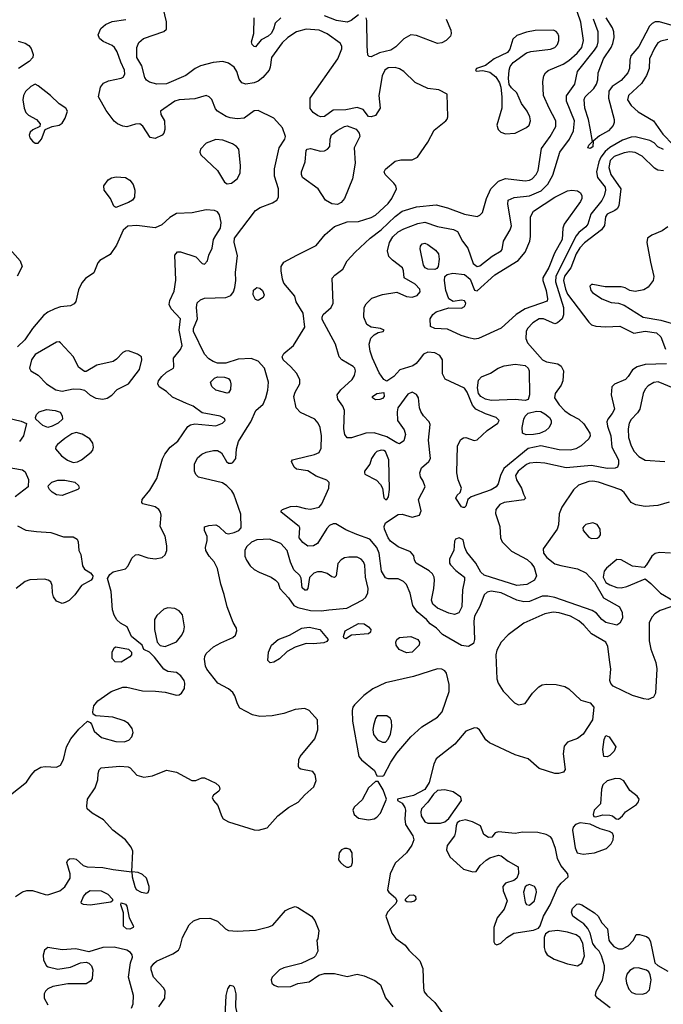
# Model space of a CAD drawing. Extents: x 1173079 to 1307053, y 522583 to 678478.
# Tile 76 of 256: x 1222605 to 1227163, y 534122 to 541092. Entities that reach past the tile are written whole.
import ezdxf

# ---------------------------------------------------------------- set-up
doc = ezdxf.new("R2010")
doc.units = 0

msp = doc.modelspace()

# ---------------------------------------------------------------- linework, layer by layer
at = {"layer": '0CON20XD'}
for points in [[(1223525, 540648.2), (1223503.4, 540663.4), (1223491.9, 540681.9), (1223470.7, 540765), (1223435.5, 540825), (1223434.5, 540895), (1223449.5, 540930.5), (1223481.5, 540958.5), (1223625, 541008.1), (1223644.2, 541025), (1223645.5, 541075.5), (1223611.8, 541215)], [(1227185, 538655.6), (1227035, 538650), (1226978, 538635), (1226945, 538614.2), (1226915, 538566.2), (1226894.4, 538545.6), (1226817.4, 538512.6), (1226797.8, 538492.2), (1226793.2, 538435), (1226817.9, 538335), (1226802.1, 538305), (1226769.1, 538265), (1226762.9, 538245), (1226767.1, 538215), (1226790.7, 538145), (1226798.9, 538065), (1226845.5, 537975), (1226846.7, 537945), (1226838, 537925), (1226822.4, 537917.6), (1226765, 537914.7), (1226655, 537935.3), (1226475, 537919.1), (1226325, 537952.2), (1226265, 537957.1), (1226215, 537952.4), (1226195, 537942.9), (1226136.2, 537895), (1226117.3, 537865), (1226122.5, 537835), (1226159.2, 537775), (1226172, 537732), (1226187.5, 537705), (1226175, 537693.8), (1226036.9, 537673.1), (1226005, 537658.9), (1225977.5, 537625), (1225975.4, 537595), (1226005.3, 537505), (1226009.1, 537425), (1226021.8, 537395), (1226088.3, 537328.3), (1226199.5, 537269.5), (1226227.7, 537245), (1226247.9, 537215), (1226265.4, 537155.4), (1226250, 537125), (1226196.2, 537093.8), (1226125, 537086.7), (1225895, 537160), (1225870.6, 537180.6), (1225835.5, 537245), (1225772.2, 537322.2), (1225756.6, 537356.6), (1225745, 537410), (1225716.4, 537423.6), (1225692.5, 537415), (1225685, 537400), (1225678.8, 537335), (1225649.2, 537275), (1225648, 537245), (1225655, 537233.3), (1225693.3, 537193.3), (1225754.2, 537145), (1225755.7, 537125), (1225740.5, 537055), (1225737.5, 536935), (1225715, 536893.8), (1225685, 536881.9), (1225645, 536890), (1225564.4, 536925), (1225530.4, 536955), (1225522.4, 536982.4), (1225538.5, 537065), (1225543.1, 537125), (1225541.4, 537145), (1225528.9, 537168.9), (1225505, 537191.1), (1225414, 537245), (1225402, 537265), (1225395.7, 537295.7), (1225372, 537325), (1225285, 537359.6), (1225231.4, 537401.4), (1225214.6, 537425), (1225189.2, 537485), (1225185.4, 537505), (1225195, 537529.4), (1225285, 537588.5), (1225315, 537591.9), (1225385, 537569.4), (1225435.5, 537584.5), (1225449.2, 537615), (1225430, 537695), (1225475.6, 537784.4), (1225462.9, 537825), (1225444.2, 537855), (1225438, 537885), (1225451.2, 537918.8), (1225503.8, 537965), (1225514, 537985), (1225499.5, 538115), (1225512.5, 538225), (1225506, 538245), (1225465, 538286.9), (1225445, 538319.2), (1225436.1, 538345), (1225429.6, 538415), (1225415, 538439.5), (1225385, 538454.5), (1225355, 538440.5), (1225282.7, 538345), (1225277.3, 538315), (1225281.1, 538255), (1225327.3, 538187.3), (1225336.8, 538155), (1225325, 538111.4), (1225295, 538089.1), (1225275, 538095.4), (1225205, 538139.7), (1225115, 538168.1), (1225055.7, 538164.3), (1224955, 538131.9), (1224925, 538132.5), (1224908.1, 538155), (1224900, 538195), (1224904.6, 538325), (1224893.9, 538355), (1224857.3, 538405), (1224854.6, 538435), (1224879, 538471), (1224960.6, 538545), (1224976.9, 538573.1), (1224984.5, 538605), (1224978.5, 538625), (1224967.1, 538637.1), (1224887.5, 538685), (1224867.1, 538705), (1224841.9, 538795), (1224748.3, 538968.3), (1224746.9, 538985), (1224755, 539004), (1224812, 539055), (1224824.3, 539085), (1224818.7, 539261.3), (1224836.3, 539283.7), (1224893.7, 539326.3), (1224925, 539383.8), (1224980, 539445), (1225086.4, 539545), (1225165, 539604), (1225265, 539698.7), (1225315, 539736), (1225415, 539766.3), (1225555, 539780), (1225635, 539760.5), (1225755, 539716), (1225845, 539697.8), (1225865, 539707.1), (1225882.2, 539727.8), (1225910.9, 539825), (1225942.9, 539895), (1225995, 539948.7), (1226045, 539967.3), (1226185, 539950), (1226215, 539954.7), (1226235, 539966.2), (1226262.7, 539995), (1226277.7, 540025), (1226299.9, 540180.1), (1226362.5, 540265), (1226402.3, 540335), (1226401.2, 540375), (1226356, 540466), (1226314.6, 540555), (1226310, 540655), (1226317, 540693), (1226328.1, 540715), (1226348.3, 540731.7), (1226455, 540777.9), (1226495, 540802.4), (1226552.5, 540855), (1226585.9, 540895), (1226597.2, 540945), (1226578.2, 541075), (1226533.5, 541205)], [(1225005, 541126.7), (1224952.9, 541085), (1224925, 541074.1), (1224848.8, 541085), (1224765, 541118.2)], [(1222575.7, 534884.3), (1222625, 534918.6), (1222655, 534927.1), (1222697, 534927), (1222785, 534898.5), (1222805, 534897.3), (1222888.6, 534925), (1222925, 534953.5), (1222962.5, 535015), (1222963.8, 535045), (1222939.2, 535125), (1222947, 535143), (1222958.6, 535151.4), (1222985, 535154.4), (1223005, 535148.9), (1223054.6, 535104.6), (1223083.9, 535093.9), (1223195, 535090), (1223267.1, 535077.1), (1223400, 535060), (1223407.1, 535205), (1223395.4, 535235), (1223355, 535286.9), (1223265, 535354.3), (1223198.5, 535428.5), (1223118, 535475), (1223083.3, 535505), (1223080, 535525), (1223086.7, 535575), (1223138.8, 535655), (1223159.3, 535710.7), (1223160, 535755), (1223169.3, 535780.7), (1223182.5, 535795), (1223315, 535807.1), (1223373, 535803), (1223386.9, 535796.9), (1223434.3, 535744.3), (1223485, 535730), (1223545, 535738.6), (1223645, 535780), (1223715, 535765.8), (1223825, 535705.7), (1223853, 535707), (1223895, 535724.2), (1223915, 535724.3), (1223995, 535686.9), (1224017.1, 535665), (1224022, 535645), (1224015, 535631.2), (1223977.3, 535602.7), (1223968.8, 535585), (1223978, 535565), (1224009.3, 535529.3), (1224033.3, 535455), (1224045.4, 535435.4), (1224085, 535412.7), (1224265, 535356.5), (1224295.4, 535354.6), (1224358.8, 535371.2), (1224433, 535457), (1224510, 535515), (1224578.1, 535551.9), (1224624.5, 535605), (1224688.8, 535661.2), (1224704.3, 535705), (1224697.3, 535747.3), (1224680.5, 535770.5), (1224596.1, 535786.1), (1224583.6, 535793.6), (1224578.8, 535805), (1224582.2, 535855), (1224591.5, 535875), (1224695, 536002), (1224717.8, 536065), (1224714.4, 536135), (1224655, 536200.6), (1224624.4, 536215.6), (1224555, 536208.8), (1224475, 536179.6), (1224393.6, 536163.6), (1224305, 536159.4), (1224255, 536170.8), (1224165, 536218.8), (1224147.9, 536247.9), (1224130, 536305), (1224115, 536328.1), (1224084.2, 536355), (1224007.5, 536395), (1223931.4, 536495), (1223921.9, 536515), (1223914.4, 536565), (1223915.7, 536585), (1223925.8, 536605), (1223977.9, 536652.1), (1224028.7, 536681.3), (1224115, 536718.8), (1224133.8, 536735), (1224144.2, 536765), (1224140.8, 536785), (1224118.1, 536825), (1224074.7, 536934.7), (1224053.6, 537023.6), (1224028.6, 537095), (1224005, 537207.5), (1223982, 537255), (1223946.2, 537295), (1223923.3, 537335), (1223920, 537355), (1223933.8, 537405), (1223933.9, 537433.9), (1223913.8, 537475), (1223915, 537502.5), (1223945, 537512), (1223995, 537515.6), (1224015.8, 537505), (1224065, 537455.8), (1224085, 537451.4), (1224125, 537460.6), (1224158, 537475), (1224174.4, 537495), (1224172.1, 537592.1), (1224122.7, 537732.7), (1224106.5, 537756.5), (1224072.5, 537792.5), (1224042, 537812), (1223872.2, 537852.2), (1223853, 537873), (1223843.8, 537895), (1223842.5, 537945), (1223865, 537990), (1223895, 538016.9), (1223925, 538030.5), (1223977.4, 538042.6), (1224005, 538040.9), (1224034.3, 538025), (1224070, 537965), (1224085, 537952.5), (1224105, 537951.4), (1224115, 537957.1), (1224136.7, 537985), (1224140, 538055), (1224153.8, 538106.2), (1224216.9, 538205), (1224241.9, 538245), (1224277.1, 538325), (1224328.9, 538371.1), (1224348.2, 538415), (1224361.7, 538468.3), (1224366.7, 538525), (1224338.4, 538625), (1224295, 538674), (1224245, 538692.7), (1224151.7, 538688.3), (1224065, 538659.2), (1224005, 538661.1), (1223975, 538672.2), (1223945, 538690.6), (1223914.2, 538724.2), (1223835.3, 538885), (1223836.8, 538905), (1223864, 538975), (1223856.6, 539055), (1223863.2, 539086.8), (1223885, 539107.7), (1223915, 539120.3), (1224065, 539124.6), (1224100.9, 539139.1), (1224120.6, 539165), (1224130, 539195), (1224135.8, 539245), (1224133.2, 539303.2), (1224147.4, 539422.6), (1224124, 539515), (1224127.3, 539545), (1224275, 539740.9), (1224307.8, 539762.2), (1224395.7, 539795), (1224425.6, 539815), (1224437.8, 539835), (1224439.2, 539895), (1224408.8, 539985), (1224409.1, 540035), (1224443.3, 540185), (1224481.9, 540245), (1224488.1, 540265), (1224466.6, 540326.6), (1224405, 540394), (1224295, 540448.6), (1224265, 540445.6), (1224195, 540395.6), (1224145, 540389.5), (1224095, 540396.5), (1224066.9, 540406.9), (1224005, 540444.4), (1223991.7, 540461.7), (1223965, 540526.7), (1223946.7, 540545), (1223925, 540554), (1223845, 540530.5), (1223735.3, 540524.7), (1223705, 540515.5), (1223603.3, 540445), (1223605, 540420), (1223630.8, 540375), (1223634, 540315), (1223625, 540287.5), (1223613.3, 540275), (1223565, 540250.8), (1223528.8, 540258.8), (1223477.3, 540337.3), (1223455, 540353.8), (1223425, 540352), (1223365, 540333.3), (1223335, 540337.8), (1223298, 540355), (1223275, 540374.3), (1223218.7, 540448.7), (1223163.5, 540545), (1223176.8, 540613.2), (1223198.5, 540641.5), (1223235, 540659.1), (1223323.5, 540676.5), (1223338, 540685), (1223350, 540705), (1223348.5, 540735), (1223320.7, 540790.7), (1223295, 540864.3), (1223275.9, 540895.9), (1223259.2, 540909.2), (1223197.1, 540937.1), (1223169.5, 540959.5), (1223161.2, 540985), (1223180.3, 541029.7), (1223212.9, 541057.1), (1223261.2, 541078.8), (1223356.4, 541093.6)], [(1224454.2, 541105.8), (1224413.8, 541066.2), (1224403.2, 541025), (1224386.8, 540995), (1224365, 540974.6), (1224315, 540950), (1224275, 540900), (1224265, 540901.2), (1224252, 540915), (1224247.5, 540935), (1224262.5, 540995), (1224266.5, 541105)], [(1227165, 540173.5), (1227125, 540192.5), (1227099.2, 540219.2), (1227067.3, 540237.3), (1226965, 540261.3), (1226935, 540259.1), (1226875, 540239.7), (1226785, 540187.4), (1226750.5, 540159.5), (1226721.2, 540118.8), (1226706.2, 540085), (1226689.8, 540015), (1226698.1, 539975), (1226751.4, 539905), (1226754.2, 539885), (1226744.2, 539845), (1226728.4, 539811.6), (1226648.8, 539715), (1226627.5, 539645), (1226615.4, 539625), (1226565, 539584.7), (1226545, 539560.8), (1226402, 539275), (1226400.8, 539235), (1226457.5, 539055), (1226456.6, 539003.4), (1226446.7, 538975), (1226415, 538945.9), (1226395, 538939.7), (1226315, 538974.7), (1226284, 538975), (1226238.2, 538945), (1226200.9, 538905), (1226192.7, 538885), (1226190.5, 538835), (1226200.5, 538805), (1226308.5, 538685), (1226335, 538669.6), (1226415.2, 538655.3), (1226440, 538640), (1226455.5, 538605), (1226452.5, 538535), (1226439.6, 538505), (1226396.2, 538445), (1226391.5, 538415), (1226425, 538365.5), (1226465, 538323.8), (1226505, 538293.8), (1226564.2, 538265), (1226600.2, 538230.2), (1226641.9, 538165), (1226644.4, 538145), (1226635.6, 538125), (1226582, 538075), (1226543.8, 538055), (1226505, 538045.4), (1226425, 538047.6), (1226295, 538074.3), (1226205, 538056.7), (1226034.8, 537915.2), (1226010, 537865), (1225993.8, 537805), (1225979.5, 537785), (1225945, 537764.7), (1225803.3, 537715), (1225780, 537695), (1225765, 537647.5), (1225755, 537637.5), (1225745, 537637.5), (1225735, 537643.3), (1225693.3, 537705), (1225703.3, 537725), (1225724.1, 537745.9), (1225733.8, 537775), (1225710.5, 537835), (1225701.1, 537885), (1225705.6, 538075), (1225730.2, 538119.8), (1225748.1, 538131.9), (1225765, 538133.1), (1225823.8, 538113.8), (1225845, 538116.4), (1225915, 538183.8), (1225992, 538235), (1226000.8, 538255), (1225980, 538275), (1225905, 538301.2), (1225835, 538334.1), (1225811.9, 538361.8), (1225775, 538454.6), (1225755, 538482.4), (1225617.4, 538547.4), (1225600, 538585), (1225599.4, 538685), (1225580.8, 538715), (1225545, 538733.6), (1225495, 538738.9), (1225464.6, 538725), (1225433.3, 538685), (1225412.5, 538657.5), (1225388.3, 538641.7), (1225296.9, 538613.1), (1225254.2, 538565), (1225205, 538532), (1225185, 538545.8), (1225152, 538592), (1225103.6, 538695), (1225087.8, 538745), (1225080, 538795), (1225091.7, 538838.3), (1225115, 538861.2), (1225145, 538876.7), (1225180, 538885), (1225186.7, 538895), (1225160, 538905), (1225094.2, 538914.2), (1225064, 538935), (1225042.5, 538985), (1225044.1, 539054.1), (1225059.7, 539080.3), (1225099.8, 539120.2), (1225174.5, 539145.5), (1225275, 539162.9), (1225345, 539132.9), (1225385, 539127.7), (1225420.2, 539139.8), (1225441.1, 539165), (1225437.8, 539185), (1225405, 539220.5), (1225327.5, 539265), (1225323.8, 539315), (1225316.2, 539335), (1225245, 539389.4), (1225220.6, 539415), (1225211.1, 539455), (1225224.7, 539515), (1225247.6, 539555), (1225285, 539588.8), (1225325, 539611.2), (1225425, 539648.7), (1225475, 539657.3), (1225565, 539626.7), (1225676.8, 539606.8), (1225705, 539592.5), (1225740.4, 539525), (1225778.2, 539475), (1225817.5, 539365), (1225843.8, 539345), (1225865, 539350.4), (1225951.7, 539418.3), (1226015, 539454.3), (1226021.4, 539465), (1226031.4, 539525), (1226078.8, 539605), (1226087.4, 539632.6), (1226061.1, 539785), (1226065.6, 539814.4), (1226106, 539834), (1226214.8, 539845.2), (1226298.8, 539881.2), (1226345, 539927.1), (1226380.1, 539989.9), (1226430.4, 540155), (1226498.4, 540245), (1226526.4, 540305), (1226533.3, 540375), (1226478.5, 540515), (1226476.6, 540553.4), (1226537.3, 540635), (1226555.4, 540725), (1226676.2, 540875), (1226694.2, 540905), (1226702.7, 540935), (1226701.6, 541005), (1226668.4, 541095)], [(1225626, 541095), (1225658.3, 541018.3), (1225660, 540995), (1225656, 540975), (1225625, 540944.2), (1225595, 540927.5), (1225565, 540924.2), (1225415, 540980), (1225375, 540984.3), (1225325, 540955.7), (1225269.6, 540900.4), (1225233.9, 540876.1), (1225153.8, 540856.2), (1225095, 540828.8), (1225080, 540830), (1225070.8, 540840.8), (1225067, 540903), (1225064.4, 541085), (1225058.6, 541105)], [(1227315, 541025.2), (1227135, 541077.3), (1227105, 541076.4), (1227084.6, 541065.4), (1227065.4, 541044.6), (1226989, 540901), (1226934.1, 540835), (1226926.4, 540805), (1226924.2, 540745), (1226912.4, 540715), (1226865, 540660.4), (1226800.3, 540619.7), (1226778.2, 540585), (1226774, 540535), (1226816, 540385), (1226816.1, 540365), (1226807.2, 540342.8), (1226775.2, 540304.8), (1226711.5, 540268.5), (1226667.5, 540232.5), (1226665, 540192.5), (1226645, 540178.8), (1226627.5, 540185), (1226635, 540202.5), (1226661.7, 540228.3), (1226645, 540323.3), (1226633.6, 540385), (1226607.3, 540465), (1226602.6, 540527.4), (1226610, 540545), (1226670, 540605), (1226690, 540635), (1226699.2, 540665), (1226702.9, 540715), (1226740.6, 540815), (1226794.7, 540895), (1226806.5, 540923.5), (1226814.7, 540965), (1226813.1, 541005), (1226802.4, 541035), (1226758.2, 541105)], [(1227205, 537676.9), (1227125, 537652.5), (1227035, 537645.5), (1226968.5, 537658.5), (1226935, 537673.5), (1226885.3, 537745.3), (1226862.7, 537762.7), (1226705, 537817.5), (1226665, 537825.3), (1226636.9, 537823.1), (1226563.7, 537796.3), (1226527.1, 537762.9), (1226445, 537641.9), (1226426.8, 537593.2), (1226420.9, 537515), (1226411.8, 537485), (1226311.5, 537345), (1226314.6, 537315), (1226338.5, 537285), (1226395, 537239.3), (1226437.5, 537227.5), (1226555, 537204.1), (1226615, 537176.8), (1226675, 537109.6), (1226739.2, 536999.2), (1226852.9, 536935), (1226871.5, 536895), (1226874.5, 536855), (1226855, 536820), (1226835, 536805.8), (1226755, 536824.6), (1226727.9, 536845), (1226690.1, 536890.1), (1226659.5, 536909.5), (1226395, 537002.4), (1226345, 537011.6), (1226305, 537011.6), (1226215, 536974.1), (1226175, 536970.3), (1226125, 536983.4), (1226015, 537034.2), (1225943.2, 537046.8), (1225915, 537039.6), (1225895, 537020.5), (1225862.9, 536937.1), (1225825, 536870), (1225820.6, 536835), (1225825.5, 536704.5), (1225818, 536675), (1225784.5, 536655.5), (1225735, 536662.3), (1225598.6, 536738.6), (1225556.9, 536785), (1225512.9, 536815), (1225485, 536845.6), (1225419.2, 536899.2), (1225390, 536945), (1225371.2, 537031.2), (1225343.7, 537093.7), (1225323.8, 537115), (1225285, 537133.3), (1225215, 537132.9), (1225195, 537140), (1225168.1, 537188.1), (1225151.1, 537315), (1225135.6, 537355.6), (1225085, 537413.5), (1224992.9, 537447.1), (1224915, 537479.6), (1224845, 537522.5), (1224825, 537523.3), (1224799.1, 537510.9), (1224779.4, 537490.6), (1224715, 537382.9), (1224685, 537368.1), (1224645, 537364.5), (1224610.1, 537390.1), (1224584.5, 537425), (1224588.8, 537495), (1224584.1, 537504.1), (1224456.7, 537605), (1224456.7, 537615), (1224466.7, 537625), (1224523.4, 537646.6), (1224565, 537647.8), (1224629.4, 537630.6), (1224665, 537627.8), (1224725, 537640), (1224746.1, 537663.9), (1224795.5, 537775), (1224796.7, 537816.7), (1224781.3, 537831.3), (1224705, 537860.5), (1224645, 537897.1), (1224565, 537908.8), (1224550, 537925), (1224530, 537965), (1224537.5, 537975), (1224555, 537981.4), (1224692.7, 538012.7), (1224725, 538028.6), (1224740.9, 538059.1), (1224742.9, 538145), (1224733.3, 538205), (1224720, 538235), (1224694.5, 538264.5), (1224595, 538312.2), (1224563.3, 538345), (1224546.4, 538425), (1224555.4, 538454.6), (1224588.6, 538515), (1224590, 538545), (1224565, 538590), (1224525.4, 538635.4), (1224470, 538685), (1224462.9, 538705), (1224475, 538729.2), (1224545, 538785.8), (1224624.4, 538915), (1224612.9, 539015), (1224563.3, 539095), (1224553.3, 539135), (1224476.2, 539226.2), (1224465.4, 539255.4), (1224456.7, 539315), (1224457.1, 539345), (1224475.5, 539374.5), (1224568.8, 539425), (1224705, 539492.9), (1224769.7, 539570.3), (1224835, 539627.1), (1224925, 539660), (1225005, 539663.1), (1225095, 539691.5), (1225125, 539707.7), (1225215, 539790.4), (1225239.6, 539825), (1225273.3, 539895), (1225268.1, 539915), (1225254.1, 539934.1), (1225192.5, 539995), (1225187.5, 540015), (1225195.6, 540034.4), (1225265, 540090), (1225305, 540098.8), (1225385, 540099.4), (1225422, 540118), (1225495.4, 540224.6), (1225539.5, 540310.5), (1225623.3, 540375), (1225631.7, 540388.3), (1225636.2, 540405), (1225632.5, 540565), (1225573.9, 540593.9), (1225495, 540604.3), (1225405, 540646.9), (1225325.3, 540725.3), (1225295, 540744.6), (1225265, 540752.3), (1225215, 540751.5), (1225190, 540735), (1225171.9, 540695), (1225148.1, 540555), (1225159.2, 540465), (1225125, 540414.3), (1225095, 540404), (1225075, 540406.2), (1225036.5, 540456.5), (1224995, 540471.1), (1224915.9, 540454.1), (1224825, 540450.8), (1224764.2, 540405.8), (1224735, 540404.3), (1224715, 540412.9), (1224684, 540435), (1224663.2, 540463.2), (1224662.5, 540535), (1224857.9, 540815), (1224885.6, 540885), (1224885.7, 540905), (1224874.6, 540924.6), (1224781.8, 540991.8), (1224727, 541017), (1224635, 541024.7), (1224565, 541005.4), (1224505, 540966.4), (1224463.4, 540926.6), (1224387.5, 540825), (1224380, 540755), (1224371.9, 540735), (1224328, 540682), (1224295, 540656.9), (1224265, 540644.6), (1224205.7, 540635.7), (1224178.8, 540645), (1224160.2, 540670.2), (1224143.3, 540725), (1224124.7, 540754.7), (1224085, 540784.5), (1224044.6, 540794.6), (1223975, 540789.3), (1223885, 540764.6), (1223847.1, 540745), (1223782.5, 540697.5), (1223645, 540637.3), (1223575.4, 540634.6), (1223525, 540648.2)], [(1226045, 540284.2), (1226115, 540289.2), (1226195, 540327.5), (1226212.5, 540345), (1226221.9, 540375), (1226217.1, 540405), (1226200, 540445), (1226158.4, 540498.4), (1226126.2, 540575), (1226088.3, 540608.3), (1226072.4, 540632.4), (1226066.7, 540675), (1226070.5, 540735), (1226079.4, 540760.6), (1226100.6, 540789.4), (1226195, 540856.7), (1226225, 540865.5), (1226365, 540882.2), (1226395, 540894.4), (1226412.9, 540915), (1226424.3, 540945), (1226424.3, 540975), (1226417.1, 540995), (1226405, 541008.8), (1226385, 541017.5), (1226255, 541015.6), (1226195, 541004.3), (1226125, 540980), (1226097, 540953), (1226076.2, 540883.8), (1226060.5, 540859.5), (1225966, 540815), (1225905, 540766.2), (1225840, 540745), (1225833, 540737), (1225838.3, 540728.3), (1225885, 540731.2), (1225935, 540719.2), (1225976, 540686), (1226003.1, 540645), (1226013.1, 540615), (1226020, 540545), (1226020, 540465), (1225984.2, 540344.2), (1225994.3, 540314.3), (1226013.3, 540295), (1226045, 540284.2)], [(1222595, 540938.9), (1222645, 540926.5), (1222669.7, 540909.7), (1222687.5, 540887.5), (1222700, 540845), (1222698, 540825), (1222673.3, 540796.7), (1222595.8, 540745)], [(1227195, 540951.3), (1227145, 540940.4), (1227125, 540927.3), (1227100.3, 540889.7), (1227064.8, 540815.2), (1227061.8, 540745), (1227044.3, 540695.7), (1227009.1, 540640.8), (1226917.5, 540555), (1226909.5, 540525), (1226935.3, 540485.3), (1226985, 540439.1), (1227094.3, 540375), (1227160.7, 540280.7), (1227233.8, 540205)], [(1222715, 540217.1), (1222735, 540218.6), (1222760.6, 540245), (1222785.9, 540314.1), (1222835, 540335.8), (1222885, 540346), (1222905, 540358.8), (1222928, 540395), (1222942.9, 540445), (1222932.5, 540465), (1222885, 540496.5), (1222822.7, 540555), (1222735, 540624.5), (1222715, 540634.4), (1222685, 540618.2), (1222646.8, 540583.2), (1222631.4, 540555), (1222627.3, 540525), (1222637.5, 540465), (1222648.9, 540435), (1222668, 540415), (1222725, 540384), (1222750, 540355), (1222747.5, 540335), (1222697.8, 540312.2), (1222680, 540295), (1222672.5, 540275), (1222676.9, 540255), (1222695, 540231.9), (1222715, 540217.1)], [(1224855, 539784.4), (1224815, 539787.8), (1224770, 539815), (1224718, 539895), (1224608.6, 539975), (1224600.6, 539995), (1224601.1, 540015), (1224626.5, 540085), (1224633.1, 540165), (1224640, 540175), (1224665, 540180.8), (1224735, 540161.1), (1224765, 540164.4), (1224785, 540174.3), (1224801.2, 540195), (1224803.9, 540246.1), (1224814.1, 540275.9), (1224853, 540307), (1224904.4, 540335.6), (1224925, 540339.2), (1224987.3, 540317.3), (1225009.5, 540289.5), (1225014, 540265), (1224973.5, 540185), (1224980.4, 540075), (1224961.1, 539965), (1224904.4, 539825.6), (1224881.3, 539798.7), (1224855, 539784.4)], [(1224075, 539929.2), (1224105, 539934.3), (1224145, 539965.8), (1224165.5, 540005), (1224168.3, 540058.3), (1224156.2, 540176.2), (1224140.8, 540195), (1224113.3, 540213.3), (1224045, 540238.5), (1223995, 540243.1), (1223925, 540218), (1223886.7, 540175), (1223880, 540155), (1223887.5, 540135), (1224005, 540022.9), (1224055, 539942), (1224075, 539929.2)], [(1227165, 540021.5), (1227125, 540026.4), (1227099.7, 540039.7), (1227014.4, 540124.4), (1226965, 540151.6), (1226925.2, 540155.2), (1226885, 540149.8), (1226815, 540122), (1226786.2, 540093.8), (1226777.6, 540045), (1226792.7, 539995), (1226862.7, 539895), (1226847.8, 539775), (1226836.2, 539753.8), (1226819.8, 539740.2), (1226765, 539714.4), (1226754.7, 539695), (1226745.8, 539635), (1226726.3, 539603.7), (1226605, 539512.4), (1226572.5, 539477.5), (1226545, 539433.1), (1226508.9, 539335), (1226463.3, 539275), (1226457.1, 539245), (1226470.2, 539185), (1226485, 539148.2), (1226635, 538950.8), (1226655, 538931.9), (1226685, 538921.5), (1226755, 538917.1), (1226855, 538921.3), (1226955, 538872.3), (1227035, 538886.1), (1227114.7, 538874.7), (1227145, 538846.7), (1227179.2, 538759.2)], [(1223285, 539763.3), (1223271.4, 539771.4), (1223247.8, 539825), (1223204.6, 539885), (1223201.8, 539915), (1223232.7, 539957.3), (1223255, 539971.5), (1223288.3, 539978.3), (1223355, 539974), (1223385, 539956.7), (1223408, 539925), (1223420, 539885), (1223418, 539835), (1223404, 539815), (1223375, 539797.8), (1223285, 539763.3)], [(1225825, 538829.7), (1225785, 538838.4), (1225730.8, 538855), (1225635, 538900), (1225545.8, 538905.8), (1225515, 538920), (1225511.4, 538975), (1225531.9, 539005), (1225555, 539023.5), (1225645, 539051.9), (1225735, 539050), (1225755, 539060.8), (1225762.9, 539075), (1225764.2, 539085), (1225755, 539102), (1225735, 539105.6), (1225675, 539097.5), (1225645, 539116), (1225624.1, 539174.1), (1225612.5, 539245), (1225615.6, 539274.4), (1225631.8, 539288.2), (1225672.5, 539297.5), (1225755, 539287.1), (1225796.2, 539255), (1225825, 539178), (1225845, 539173.3), (1225969.2, 539285), (1226135, 539386.8), (1226184.6, 539445), (1226217.7, 539525), (1226223.8, 539556.2), (1226222.5, 539695), (1226244.8, 539735.2), (1226395, 539835.3), (1226485, 539879.5), (1226515.7, 539885.7), (1226555, 539880.8), (1226575.6, 539865.6), (1226585.7, 539845), (1226586.7, 539825), (1226577.5, 539805), (1226460.7, 539645), (1226452.5, 539615), (1226445.8, 539535), (1226392.2, 539437.8), (1226352.2, 539337.8), (1226309.2, 539265), (1226309.2, 539245), (1226334.1, 539175), (1226344.2, 539115), (1226341.2, 539098.8), (1226185, 539045.9), (1226120.5, 539005), (1226015, 538908.5), (1225855, 538834.2), (1225825, 538829.7)], [(1222540, 535605), (1222654, 535695), (1222686, 535745), (1222715, 535776.2), (1222755, 535800), (1222785, 535805.8), (1222865, 535801.2), (1222894.2, 535815.8), (1222915.7, 535855), (1222935.7, 535945), (1222967.9, 536002.1), (1223025, 536068.8), (1223085, 536126.7), (1223105, 536116.7), (1223113.3, 536105), (1223132, 536055), (1223185, 536011.5), (1223285, 535981.8), (1223345, 535980.4), (1223377.3, 535992.7), (1223400.5, 536015), (1223409.5, 536045), (1223401.1, 536075), (1223375, 536110), (1223345, 536128.9), (1223265, 536153.3), (1223144.1, 536164.1), (1223126.2, 536176.2), (1223122.3, 536192.3), (1223130.6, 536235), (1223158.9, 536271.1), (1223252.5, 536335), (1223335, 536367.3), (1223365, 536367.9), (1223475, 536341.3), (1223568, 536338), (1223635, 536330.5), (1223715, 536310.8), (1223735, 536312.5), (1223751.2, 536325), (1223772.3, 536357.7), (1223775.8, 536394.2), (1223770, 536415), (1223746.6, 536446.6), (1223715, 536470), (1223655, 536477.8), (1223625, 536494.4), (1223559.7, 536579.7), (1223523.6, 536613.6), (1223483.6, 536633.6), (1223472.5, 536665), (1223396, 536725), (1223366, 536795), (1223318.8, 536818.8), (1223294.2, 536844.2), (1223275, 536876.7), (1223263.6, 536913.6), (1223252.5, 537045), (1223227.5, 537135), (1223244, 537165), (1223266.6, 537183.4), (1223355.6, 537204.4), (1223372.5, 537225), (1223399.4, 537280.6), (1223425.7, 537304.3), (1223445, 537305.7), (1223512.4, 537282.4), (1223565, 537274.7), (1223614.6, 537285.4), (1223636.7, 537303.3), (1223647.5, 537335), (1223647.1, 537367.1), (1223635.3, 537435.3), (1223600.8, 537505), (1223607.5, 537585), (1223603.5, 537605), (1223591.1, 537625), (1223565, 537642.9), (1223477.5, 537665), (1223471.2, 537675), (1223472.5, 537695), (1223527.7, 537762.3), (1223576.6, 537843.4), (1223617.1, 537982.9), (1223634, 538016), (1223670, 538065), (1223725, 538108.1), (1223795, 538211.1), (1223815, 538224.5), (1223845, 538231.1), (1223995, 538215.5), (1224042, 538235), (1224060, 538255), (1224055, 538267.5), (1224024.6, 538284.6), (1223898.1, 538308.1), (1223834.7, 538354.7), (1223785.7, 538375), (1223688.6, 538418.6), (1223645, 538458.9), (1223593.4, 538493.4), (1223584.2, 538515), (1223589.4, 538535), (1223611.9, 538565), (1223645, 538596.7), (1223693.8, 538625), (1223698, 538635), (1223693.5, 538695), (1223743.6, 538756.4), (1223755.4, 538785), (1223734.2, 538895), (1223743.6, 538975), (1223678.8, 539045), (1223664.6, 539075), (1223668.8, 539105), (1223699.5, 539170.5), (1223711.9, 539248.1), (1223703.5, 539425), (1223721.7, 539448.3), (1223745, 539449.4), (1223852.7, 539412.7), (1223897.5, 539365), (1223915, 539360), (1223936, 539385), (1223944, 539425), (1223968, 539475), (1223976.9, 539535), (1223995, 539564.4), (1224028.2, 539615), (1224032.1, 539655), (1224020.3, 539710.3), (1224005, 539731.2), (1223985, 539742), (1223925, 539746.7), (1223827.5, 539725), (1223715, 539719.6), (1223668.9, 539691.1), (1223611.7, 539638.3), (1223565, 539618.2), (1223435, 539635.4), (1223370.5, 539629.5), (1223338.9, 539601.1), (1223291.8, 539495), (1223245, 539430), (1223172, 539388), (1223159.1, 539370.9), (1223129.4, 539300.6), (1223071.2, 539258.8), (1223045, 539228), (1223021.1, 539178.9), (1223003.9, 539096.1), (1222990, 539080), (1222965, 539065.8), (1222895, 539058.2), (1222855, 539045.4), (1222805, 539022.3), (1222775, 538997.3), (1222695.5, 538905), (1222641.9, 538825), (1222589.4, 538775)], [(1227194.2, 539625), (1227155, 539597.8), (1227082.8, 539567.2), (1227050, 539545), (1227047.1, 539515), (1227071.6, 539375), (1227096.6, 539273.4), (1227090.7, 539245), (1227055, 539197.1), (1227025, 539178.5), (1226965, 539168.1), (1226925.6, 539175.6), (1226893.6, 539193.6), (1226865, 539200.9), (1226751.3, 539201.3), (1226665, 539216.7), (1226655, 539216.7), (1226643.9, 539206.1), (1226650, 539175), (1226661.3, 539161.3), (1226726.8, 539116.8), (1226795, 539090), (1226845, 539084.4), (1226885, 539071.9), (1227020, 538985), (1227145, 538963.9), (1227275, 538926.2)], [(1222538, 539465), (1222608.6, 539385), (1222621.9, 539345), (1222587.5, 539275)], [(1225545, 539324.4), (1225495, 539324.5), (1225477.8, 539335), (1225465.4, 539355), (1225441.2, 539468.8), (1225442.7, 539487.3), (1225455.8, 539504.2), (1225475, 539508.6), (1225495, 539500.8), (1225550.3, 539460.3), (1225571.2, 539435), (1225575.8, 539395.8), (1225569.2, 539345), (1225559.1, 539330.9), (1225545, 539324.4)], [(1224295, 539104.3), (1224275, 539111.9), (1224258.7, 539145), (1224262.1, 539177.9), (1224285, 539196.7), (1224305, 539192.1), (1224325.6, 539175), (1224336, 539145), (1224330, 539125), (1224295, 539104.3)], [(1223195, 538406.2), (1223225, 538413.3), (1223257, 538433), (1223296.4, 538473.6), (1223375, 538513.3), (1223453.3, 538615), (1223470.8, 538685), (1223468, 538705), (1223440, 538725), (1223375, 538747.1), (1223355, 538745.7), (1223335, 538735.7), (1223291.8, 538688.2), (1223266.9, 538673.1), (1223151.1, 538645), (1223075, 538602), (1223065, 538602), (1223022.2, 538632.2), (1222986.9, 538705), (1222895, 538804.3), (1222885, 538810.8), (1222865, 538810), (1222715, 538721.5), (1222688.5, 538685), (1222674.3, 538625), (1222685, 538606), (1222735, 538575.5), (1222794.4, 538515), (1222861.7, 538471.7), (1222905, 538461.1), (1222985, 538477.5), (1223036.5, 538476.5), (1223065, 538470), (1223103.9, 538433.9), (1223145, 538412.3), (1223195, 538406.2)], [(1225945, 538396.2), (1225905, 538404.7), (1225871.1, 538425), (1225855, 538446), (1225847.1, 538485), (1225855, 538540), (1225875.4, 538564.6), (1225940.5, 538589.5), (1225994.8, 538625.2), (1226035, 538641.9), (1226115, 538653.1), (1226185, 538642.7), (1226205, 538625.7), (1226212.1, 538605), (1226215.4, 538435), (1226205, 538404.2), (1226185, 538396.9), (1226115, 538402.9), (1225945, 538396.2)], [(1224075, 538448.8), (1223995, 538469.2), (1223966.2, 538495), (1223956.7, 538525), (1223984, 538555), (1224005, 538564.2), (1224055, 538561.2), (1224085, 538551.2), (1224096.2, 538535), (1224100, 538515), (1224098.8, 538475), (1224085, 538451.2), (1224075, 538448.8)], [(1227235, 538482.7), (1227127.3, 538527.3), (1227095, 538522.5), (1227055, 538500), (1227035, 538476.7), (1227021.6, 538445), (1226996, 538334), (1226980.9, 538309.1), (1226935, 538261.9), (1226920.4, 538235), (1226914, 538195), (1226917.2, 538135), (1226935.3, 538075), (1226957.3, 538035), (1226990.7, 538000.7), (1227035, 537972.9), (1227175, 537963.6)], [(1225125, 538401.2), (1225104.1, 538414.1), (1225103.3, 538425), (1225135, 538445.8), (1225185, 538452.5), (1225186, 538425), (1225175, 538411.2), (1225155, 538402), (1225125, 538401.2)], [(1222435, 538293.3), (1222615, 538250.8), (1222653.3, 538233.3), (1222631.2, 538145), (1222605, 538105.6)], [(1222805, 538205.5), (1222768.8, 538218.8), (1222720, 538265), (1222716.7, 538275), (1222724.2, 538295.8), (1222742.5, 538315), (1222795, 538331.4), (1222855.5, 538325.5), (1222892.3, 538312.3), (1222907.3, 538287.3), (1222907.5, 538265), (1222878.6, 538235), (1222835, 538213.8), (1222805, 538205.5)], [(1226191.9, 538151.9), (1226165.8, 538165), (1226163.8, 538203.8), (1226176.6, 538263.4), (1226185.4, 538285), (1226205, 538306.2), (1226265, 538321.2), (1226295, 538317.7), (1226325, 538302.3), (1226356.9, 538275), (1226368.9, 538255), (1226370, 538235), (1226355.4, 538205), (1226329.2, 538180.8), (1226287.2, 538162.8), (1226245, 538154.7), (1226191.9, 538151.9)], [(1222985, 537958), (1223015, 537961.1), (1223041.9, 537975), (1223110.7, 538029.3), (1223124.2, 538045), (1223129.2, 538065), (1223123, 538093), (1223101.2, 538125), (1223048.7, 538158.7), (1223005, 538169.3), (1222975, 538160.7), (1222925, 538127.5), (1222872.7, 538085), (1222860.7, 538069.3), (1222858.8, 538055), (1222901.8, 538005), (1222943.5, 537973.5), (1222985, 537958)], [(1225195, 537694.5), (1225205, 537694.5), (1225217.3, 537715), (1225223, 537767), (1225220.4, 537975), (1225195.8, 538035.8), (1225185, 538043.1), (1225165, 538044.4), (1225134.4, 538035.6), (1225119.7, 538020.3), (1225097.5, 537985), (1225084, 537945), (1225047.5, 537895), (1225047.5, 537885), (1225050, 537875), (1225131.7, 537831.7), (1225160.6, 537800.6), (1225174.4, 537774.4), (1225185, 537706.7), (1225195, 537694.5)], [(1222475, 537931.6), (1222625.7, 537905.7), (1222645, 537890), (1222667.6, 537837.6), (1222666, 537784), (1222572.2, 537715)], [(1222905, 537724.3), (1222865, 537729.2), (1222835, 537746), (1222816, 537765), (1222806.2, 537785), (1222808.8, 537795), (1222833, 537817), (1222875, 537831.4), (1222925, 537831.9), (1222995, 537817.5), (1223022.9, 537795), (1223027.1, 537775), (1223018, 537765), (1222905, 537724.3)], [(1222589.3, 537509.3), (1222648.8, 537478.8), (1222725, 537468.8), (1222825, 537462), (1222915, 537430), (1222985, 537430), (1223012, 537415), (1223020, 537395), (1223024, 537335), (1223038, 537305), (1223051.1, 537225), (1223065, 537202.9), (1223106, 537175), (1223122.9, 537155), (1223122.1, 537137.9), (1223111.4, 537125), (1223042.9, 537087.1), (1222995, 537021.2), (1222955, 536981.2), (1222927.5, 536965), (1222905, 536960), (1222866.7, 536975), (1222845.8, 537005.8), (1222838, 537035), (1222835.9, 537085.9), (1222825, 537112.5), (1222807.5, 537125), (1222781.2, 537131.2), (1222676.4, 537126.4), (1222644.6, 537115.4), (1222580.6, 537065)], [(1226655, 537420), (1226695, 537422.5), (1226710, 537430), (1226717.5, 537445), (1226716, 537485), (1226695, 537518), (1226665, 537530), (1226615, 537517.1), (1226600, 537505), (1226594.2, 537495), (1226596.2, 537475), (1226635, 537427.5), (1226655, 537420)], [(1224742.4, 536907.6), (1224795, 536914.6), (1224922, 536925), (1225034.8, 536985.2), (1225057.1, 537005), (1225070.9, 537035), (1225073.3, 537065), (1225053.8, 537145), (1225049.3, 537229.3), (1225039.1, 537255), (1225023.1, 537273.1), (1224995, 537286.6), (1224936.7, 537286.7), (1224905, 537281.2), (1224880.9, 537269.1), (1224858, 537242), (1224845.7, 537155), (1224835, 537143.8), (1224815, 537148.8), (1224781.7, 537171.7), (1224745, 537182.7), (1224715, 537183.5), (1224687.2, 537172.8), (1224657, 537143), (1224646.2, 537065), (1224635.7, 537054.3), (1224625, 537054), (1224605, 537070), (1224599.5, 537139.5), (1224588.3, 537158.3), (1224547.7, 537197.7), (1224522.6, 537252.6), (1224498.5, 537335), (1224455, 537382.9), (1224373.4, 537413.4), (1224285, 537409.6), (1224246, 537394), (1224210.9, 537359.1), (1224200.6, 537335), (1224200.6, 537295), (1224211.4, 537265), (1224238.1, 537225), (1224265, 537200.6), (1224300.2, 537180.2), (1224385, 537146), (1224416.7, 537125), (1224436.1, 537106.1), (1224446.7, 537065), (1224509.1, 536999.1), (1224547.5, 536945), (1224575, 536930.9), (1224665, 536910.4), (1224742.4, 536907.6)], [(1227215, 537314.3), (1227135, 537320), (1227105, 537312), (1227081.2, 537295), (1227045, 537232.5), (1227027, 537213), (1226945, 537224), (1226865, 537268), (1226835, 537271.2), (1226760.5, 537209.5), (1226745, 537188.6), (1226737.7, 537145), (1226756.8, 537106.8), (1226785, 537090), (1226835, 537073.2), (1226865, 537070.4), (1226905, 537078.9), (1227035, 537132.5), (1227075, 537101.2), (1227142.1, 537032.1), (1227240, 536975)], [(1223635, 536654.4), (1223715, 536688.6), (1223753.3, 536735), (1223768.8, 536765), (1223772.1, 536795), (1223758.3, 536878.3), (1223735, 536908.1), (1223705, 536923.5), (1223655, 536928.2), (1223625, 536918.2), (1223575.6, 536875), (1223559.4, 536845), (1223560, 536775), (1223578, 536685), (1223600.6, 536660.6), (1223635, 536654.4)], [(1227216.7, 536935), (1227139.7, 536910.3), (1227103, 536887), (1227084.2, 536865), (1227063.9, 536823.9), (1227062.5, 536695), (1227075.7, 536635), (1227110.4, 536540.4), (1227117.4, 536497.4), (1227107.5, 536325), (1227094.4, 536295.6), (1227055, 536279.1), (1227025, 536283.1), (1226945, 536308.4), (1226808.6, 536375), (1226791.9, 536391.9), (1226783.3, 536415), (1226792.2, 536495), (1226785.4, 536544.6), (1226770.8, 536655), (1226756.5, 536685), (1226655, 536743.9), (1226601.1, 536805), (1226565.2, 536835.2), (1226505, 536869.2), (1226425, 536893.8), (1226382.2, 536897.8), (1226324.7, 536885.3), (1226175, 536820), (1226065, 536736.9), (1226013.8, 536685), (1225985, 536629.2), (1225976, 536595), (1225985.4, 536425), (1225993.6, 536395), (1226028.3, 536338.3), (1226108.8, 536255), (1226137.7, 536242.3), (1226185, 536251.2), (1226237.8, 536325), (1226281.4, 536368.6), (1226305, 536382.5), (1226335, 536389.1), (1226405, 536386.4), (1226465, 536371.9), (1226494.6, 536354.6), (1226578, 536275), (1226645.4, 536255.4), (1226671.1, 536225), (1226661.4, 536135), (1226595, 536034), (1226556.3, 536003.7), (1226485, 535977.5), (1226460.9, 535949.2), (1226454, 535894), (1226468.8, 535785), (1226457.5, 535765), (1226420, 535755), (1226395, 535755.7), (1226285, 535790.6), (1226205, 535859.5), (1226115, 535887.7), (1225932.2, 535972.2), (1225907.5, 535995), (1225860.8, 536065), (1225845, 536077.5), (1225825, 536080), (1225763.7, 536056.3), (1225685.8, 535964.2), (1225555, 535858.9), (1225537.4, 535822.6), (1225505, 535692.9), (1225475, 535642.9), (1225395, 535599.3), (1225280, 535575), (1225280, 535565), (1225313.3, 535545), (1225332, 535515), (1225337.1, 535495), (1225333.1, 535435), (1225337.5, 535395), (1225389.4, 535315), (1225395.8, 535285.8), (1225381.3, 535248.7), (1225345.6, 535195), (1225265, 535120.6), (1225228.4, 535045), (1225210.9, 534930.9), (1225218.8, 534915), (1225266.2, 534875), (1225276.7, 534855), (1225268.8, 534835), (1225237.5, 534805), (1225210.8, 534775), (1225198, 534745), (1225239.6, 534625), (1225268.5, 534588.5), (1225335, 534540), (1225361.2, 534505), (1225438.7, 534428.7), (1225459.5, 534375), (1225464.6, 534235), (1225470.8, 534210.8), (1225487.4, 534187.4), (1225544.7, 534134.7), (1225616.2, 534035)], [(1224915, 536710), (1224900, 536715), (1224897.5, 536725), (1224911.2, 536765), (1225005, 536816.7), (1225045, 536814.3), (1225076, 536795), (1225092, 536775), (1225090, 536755), (1225075, 536743.8), (1224955, 536736), (1224915, 536710)], [(1224378.3, 536538.3), (1224362.5, 536555), (1224366.2, 536615), (1224388.8, 536665), (1224436.2, 536705), (1224515, 536735.8), (1224603.8, 536785), (1224655, 536791.3), (1224730, 536775), (1224790, 536705), (1224780.7, 536689.3), (1224758.3, 536681.7), (1224685.6, 536674.4), (1224635, 536676.9), (1224555, 536650.6), (1224500.2, 536619.8), (1224445, 536566.2), (1224405, 536543.3), (1224378.3, 536538.3)], [(1225345, 536610.8), (1225293.2, 536633.2), (1225270.8, 536665), (1225269.2, 536685), (1225276.2, 536705), (1225295, 536718), (1225375, 536725.8), (1225423.9, 536703.9), (1225436.2, 536685), (1225433.3, 536665), (1225385, 536614.2), (1225345, 536610.8)], [(1223325, 536544.2), (1223282.5, 536545), (1223260.3, 536570.3), (1223260, 536615), (1223275, 536646.2), (1223285, 536651.2), (1223375, 536636.2), (1223397.5, 536615), (1223396.7, 536595), (1223385, 536581.2), (1223325, 536544.2)], [(1225175, 535737.5), (1225185, 535742.5), (1225233.1, 535836.9), (1225275, 535898.9), (1225375, 536014.4), (1225452.2, 536085), (1225565, 536153.8), (1225598.2, 536191.8), (1225647.5, 536335), (1225647.5, 536385), (1225626.8, 536466.8), (1225615, 536483.3), (1225595, 536493.8), (1225565, 536495.6), (1225395, 536442.9), (1225195, 536396.7), (1225105, 536354.1), (1225042.7, 536307.3), (1224977.3, 536242.7), (1224965.4, 536225), (1224959.3, 536200.7), (1224961.8, 536125), (1225008.1, 535875), (1225025, 535851.9), (1225117, 535777), (1225135, 535740), (1225175, 535737.5)], [(1225175, 535976.7), (1225195, 535978.5), (1225215, 535998.5), (1225232.2, 536035), (1225240.4, 536085), (1225238.9, 536128.9), (1225228.3, 536148.3), (1225205, 536164.4), (1225136.1, 536163.9), (1225124.2, 536145.8), (1225110, 536095), (1225106.5, 536065), (1225111.9, 536031.9), (1225138, 535995), (1225175, 535976.7)], [(1226765, 535873.8), (1226742.5, 535875), (1226734.3, 535925), (1226743.4, 535996.6), (1226756.4, 536023.6), (1226778.8, 536015), (1226826.4, 535943.6), (1226815.9, 535914.1), (1226785, 535883.3), (1226765, 535873.8)], [(1225075, 535428.2), (1225115, 535434.6), (1225135, 535446.2), (1225160.8, 535475), (1225203.8, 535575), (1225179.1, 535639.1), (1225145, 535700), (1225125, 535700), (1225075, 535653.8), (1225030.8, 535569.2), (1224975, 535516.9), (1224965.5, 535495), (1224973.1, 535465), (1225005, 535440.5), (1225075, 535428.2)], [(1226845, 535433.3), (1226873.3, 535455), (1226895, 535483.8), (1226972.6, 535537.4), (1226988, 535555), (1226992.5, 535575), (1226977.5, 535595), (1226925.5, 535635), (1226882.7, 535702.7), (1226856.8, 535716.8), (1226825, 535720), (1226765.2, 535704.8), (1226735.9, 535675), (1226725.9, 535645), (1226718.5, 535541.5), (1226672.5, 535495), (1226666.4, 535466.4), (1226672.3, 535452.3), (1226685, 535448.8), (1226735, 535462), (1226785, 535460), (1226802.5, 535455), (1226830, 535435), (1226845, 535433.3)], [(1225585, 535404.4), (1225615.5, 535414.5), (1225643.5, 535436.5), (1225734.4, 535565), (1225728.5, 535588.5), (1225675, 535626.7), (1225615, 535640.5), (1225565, 535635.2), (1225535, 535609.8), (1225496.4, 535553.6), (1225451.1, 535505), (1225445.6, 535485), (1225449.1, 535455), (1225475, 535414.6), (1225495.4, 535404.6), (1225585, 535404.4)], [(1225985, 534542.5), (1226012.5, 534555), (1226055.8, 534595), (1226105, 534624.5), (1226243, 534647), (1226279.5, 534660.5), (1226292, 534678), (1226315.5, 534745), (1226363, 534827), (1226413.5, 534946.5), (1226439.5, 534980.5), (1226490, 535025), (1226488, 535045), (1226438, 535105), (1226413.8, 535155), (1226398.8, 535225), (1226374, 535295), (1226365, 535307.5), (1226334.6, 535324.6), (1226275, 535338.2), (1226165, 535339.5), (1226115, 535331.1), (1225995, 535342.5), (1225973.6, 535336.4), (1225950, 535305), (1225925, 535303.8), (1225892.5, 535325), (1225867.5, 535385), (1225813, 535413), (1225763.2, 535426.8), (1225720.6, 535419.4), (1225704.2, 535405.8), (1225695.7, 535384.3), (1225692, 535342), (1225685.5, 535314.5), (1225633.2, 535246.8), (1225628.2, 535215), (1225652.2, 535165), (1225748.6, 535078.6), (1225815, 535060), (1225837, 535063), (1225866.2, 535105), (1225907.6, 535142.4), (1225935, 535158.6), (1225995, 535178), (1226015, 535173.8), (1226064.5, 535134.5), (1226136, 535095), (1226137.3, 535047.3), (1226125, 535013.6), (1226105, 534998.2), (1226045, 534980), (1226026, 534955), (1226028.6, 534925), (1226056.5, 534855), (1226035.4, 534794.6), (1225986.6, 534733.4), (1225962.9, 534665), (1225962.5, 534565), (1225970.7, 534550.7), (1225985, 534542.5)], [(1226595, 535184.2), (1226675, 535194.4), (1226761.2, 535225), (1226795, 535258.8), (1226807.1, 535285), (1226810, 535315), (1226802.5, 535332.5), (1226782.5, 535345), (1226715, 535363.5), (1226645, 535398), (1226575, 535405.6), (1226541.2, 535395), (1226524.3, 535375.7), (1226520, 535355), (1226538.8, 535228.8), (1226554.2, 535194.2), (1226595, 535184.2)], [(1224923, 535093), (1224935, 535093.8), (1224955, 535102.5), (1224963.3, 535125), (1224960, 535195), (1224945, 535218.8), (1224925, 535225.8), (1224905, 535224), (1224883.3, 535215), (1224866.7, 535195), (1224864, 535145), (1224876.2, 535125), (1224900, 535105), (1224923, 535093)], [(1223505, 534909.2), (1223515, 534913.8), (1223522.9, 534935), (1223522.2, 534955), (1223504.3, 535015), (1223475, 535040), (1223445, 535054.3), (1223400, 535060), (1223402.9, 535025), (1223420, 534955), (1223430.4, 534935), (1223465, 534915.5), (1223505, 534909.2)], [(1223105, 534824.4), (1223057.7, 534827.7), (1223042.5, 534835), (1223040, 534845), (1223058, 534885), (1223079.1, 534910.9), (1223105, 534927.1), (1223182.5, 534925), (1223230.5, 534900.5), (1223263.3, 534865), (1223262.5, 534855), (1223250, 534845), (1223105, 534824.4)], [(1226215, 534824.6), (1226251.1, 534855), (1226266, 534915), (1226263.8, 534935), (1226250.9, 534955), (1226215, 534970), (1226196.1, 534963.9), (1226185, 534953.1), (1226173.4, 534915), (1226185, 534844.3), (1226195, 534829.5), (1226215, 534824.6)], [(1225375, 534844.2), (1225346.4, 534846.4), (1225337.5, 534855), (1225337.5, 534865), (1225365, 534893.3), (1225395, 534897.5), (1225408.3, 534888.3), (1225411.2, 534865), (1225398.3, 534851.7), (1225375, 534844.2)], [(1223385, 534654.5), (1223361.2, 534655), (1223341.1, 534675), (1223340.5, 534770.5), (1223322.5, 534825), (1223325, 534840), (1223355, 534831.2), (1223365, 534816.7), (1223381.4, 534735), (1223411.2, 534675), (1223410, 534665), (1223385, 534654.5)], [(1223591.4, 534105), (1223632.2, 534165), (1223636.4, 534215), (1223625.9, 534235.9), (1223553.6, 534313.6), (1223535.6, 534365), (1223537.5, 534385), (1223555, 534410.6), (1223575, 534426.7), (1223690.5, 534479.5), (1223728.8, 534505), (1223742.1, 534527.9), (1223757.8, 534595), (1223806.5, 534683.5), (1223836.5, 534713.5), (1223880.2, 534729.8), (1223951.7, 534731.7), (1224005, 534710), (1224062.9, 534655), (1224085, 534643.3), (1224145, 534640.5), (1224275, 534647.8), (1224370.8, 534669.2), (1224398.8, 534681.2), (1224488.1, 534785), (1224515, 534801.2), (1224555, 534813.6), (1224575, 534807.5), (1224671.2, 534745), (1224696.2, 534715), (1224723.8, 534645), (1224717.5, 534585), (1224710, 534575), (1224717, 534497), (1224701.2, 534465), (1224687.8, 534452.2), (1224598.7, 534411.3), (1224475, 534380), (1224445, 534366.7), (1224393.3, 534315), (1224385.6, 534295), (1224392, 534272), (1224407.3, 534257.3), (1224435, 534246.5), (1224525, 534248.6), (1224575, 534270), (1224655, 534281.9), (1224722.6, 534327.4), (1224765, 534340), (1224835, 534341.1), (1224925, 534318.9), (1224995, 534334.2), (1225045, 534324.3), (1225119.8, 534289.8), (1225159.5, 534259.5), (1225195, 534167.5), (1225247.5, 534105)], [(1226786.6, 534096.6), (1226696.9, 534165), (1226681.9, 534185), (1226687.5, 534215), (1226732.7, 534292.7), (1226745.6, 534365.6), (1226746.9, 534395), (1226725.3, 534465.3), (1226708.5, 534498.5), (1226685, 534520.5), (1226665, 534552.2), (1226644.8, 534625), (1226629, 534659), (1226601.4, 534691.4), (1226558.8, 534718.8), (1226523.5, 534745), (1226513.5, 534775), (1226520.6, 534799.4), (1226549.8, 534830.2), (1226565, 534833.3), (1226585, 534826.7), (1226675, 534769.2), (1226701.2, 534745), (1226728.8, 534698.8), (1226768.6, 534655), (1226776.9, 534576.9), (1226783.4, 534563.4), (1226811.7, 534531.7), (1226845, 534514.2), (1226875, 534514.2), (1226913.8, 534535), (1226952.5, 534575), (1226970, 534615), (1226995, 534616.2), (1227045, 534602), (1227059.5, 534589.5), (1227072.9, 534565), (1227103.8, 534415), (1227125, 534396), (1227195.6, 534355.6)], [(1226555, 534394.5), (1226585.8, 534414.2), (1226606.2, 534465), (1226592.7, 534555), (1226572.8, 534595), (1226545, 534612.6), (1226485, 534631.5), (1226415, 534643.3), (1226355, 534638), (1226328.3, 534621.7), (1226318.8, 534595), (1226320.6, 534525), (1226326.9, 534495), (1226341.5, 534471.5), (1226391, 534441), (1226485, 534407.7), (1226555, 534394.5)], [(1223398.2, 534095), (1223409.2, 534125), (1223411.1, 534185), (1223375.3, 534315), (1223389.5, 534415), (1223404.3, 534455), (1223402.7, 534472.7), (1223389.3, 534489.3), (1223363.3, 534505), (1223275, 534525.6), (1223195, 534524.3), (1223095, 534494), (1223003.7, 534513.7), (1222905, 534508.1), (1222805, 534522.9), (1222781.4, 534505), (1222771.3, 534468.7), (1222774.4, 534434.4), (1222794.1, 534394.1), (1222806.1, 534386.1), (1222875, 534370.8), (1222965.7, 534384.3), (1223035, 534415.8), (1223075, 534421.2), (1223095, 534413.8), (1223113.8, 534395), (1223123.8, 534365), (1223118, 534305), (1223106, 534285), (1223075, 534267.1), (1222946.2, 534266.2), (1222840.9, 534249.1), (1222805, 534230.6), (1222788.6, 534215), (1222779.4, 534195), (1222779.4, 534165), (1222805, 534118)], [(1227015, 534194.4), (1227043.3, 534203.3), (1227064.6, 534225.4), (1227076.4, 534295), (1227070.5, 534330.5), (1227060.6, 534350.6), (1227044.3, 534364.3), (1226985, 534380), (1226955, 534378.8), (1226925, 534361.2), (1226905.8, 534335), (1226897.1, 534305), (1226902.6, 534272.6), (1226919.7, 534229.7), (1226941.2, 534205), (1226965.6, 534195.6), (1227015, 534194.4)], [(1224125, 534003.8), (1224075, 534012), (1224065, 534022.5), (1224060.5, 534040.5), (1224066.7, 534185), (1224078.3, 534231.7), (1224097, 534257), (1224113.6, 534253.6), (1224125, 534242.5), (1224136.9, 534195), (1224132.5, 534105), (1224150, 534025), (1224145, 534012.5), (1224125, 534003.8)]]:
    msp.add_lwpolyline(points, dxfattribs=at)

doc.saveas('drawing.dxf')
